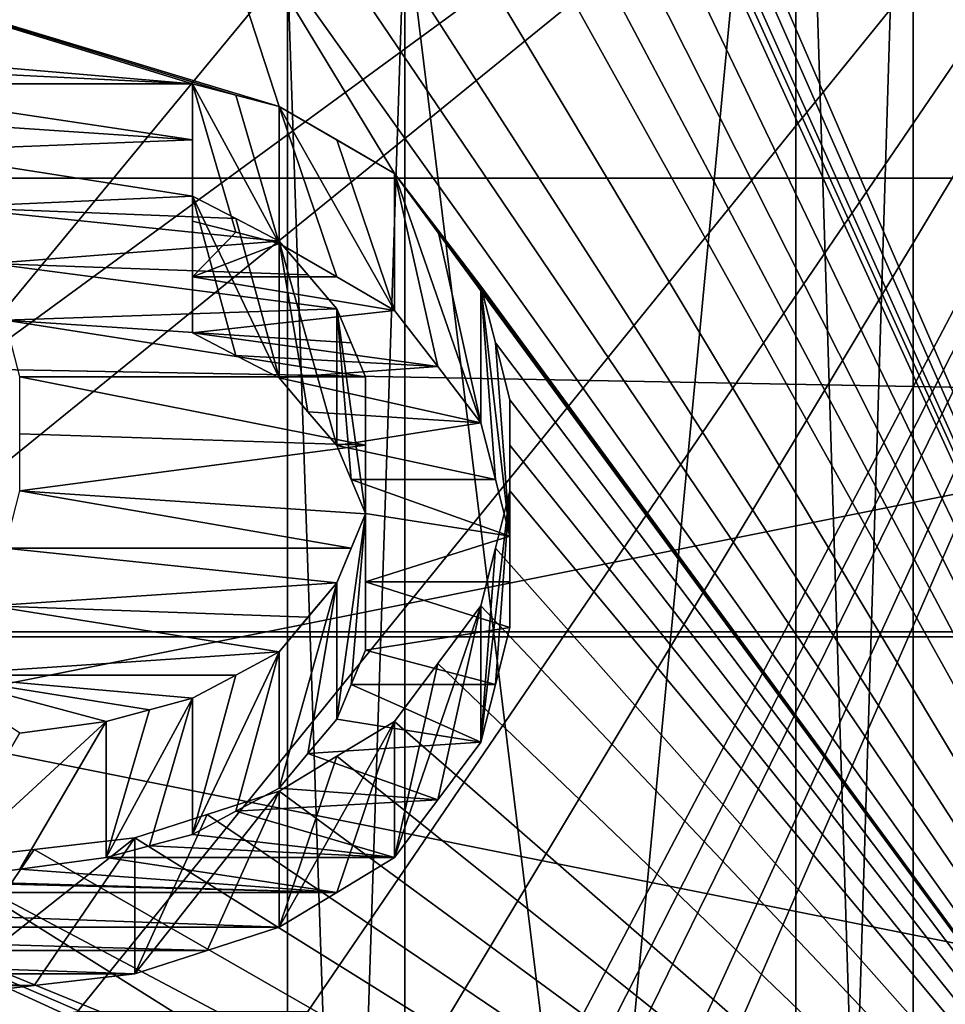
# Model space of a CAD drawing. Header units: millimetres. Extents: x -122 to 122, y -98 to 94.
# Tile 215 of 256: x -69.31 to -65.89, y 26.7 to 30.33. Entities that reach past the tile are written whole.
import ezdxf

# ---------------------------------------------------------------- set-up
doc = ezdxf.new("R2010")
doc.units = ezdxf.units.MM
doc.header["$LTSCALE"] = 26.699852
for name, color, linetype in [('1057', 7, 'CONTINUOUS'), ('1059', 7, 'CONTINUOUS'), ('1071', 7, 'CONTINUOUS'), ('1072', 7, 'CONTINUOUS'), ('1074', 7, 'CONTINUOUS'), ('1075', 7, 'CONTINUOUS'), ('1091', 7, 'CONTINUOUS'), ('1092', 7, 'CONTINUOUS'), ('1097', 7, 'CONTINUOUS'), ('1098', 7, 'CONTINUOUS'), ('2351', 7, 'CONTINUOUS'), ('2368', 7, 'CONTINUOUS'), ('2954', 7, 'CONTINUOUS'), ('2955', 7, 'CONTINUOUS'), ('3569', 7, 'CONTINUOUS'), ('3586', 7, 'CONTINUOUS'), ('3868', 7, 'CONTINUOUS'), ('3869', 7, 'CONTINUOUS'), ('3870', 7, 'CONTINUOUS'), ('3871', 7, 'CONTINUOUS'), ('3872', 7, 'CONTINUOUS'), ('3873', 7, 'CONTINUOUS'), ('3874', 7, 'CONTINUOUS'), ('3894', 7, 'CONTINUOUS'), ('3933', 7, 'CONTINUOUS'), ('3934', 7, 'CONTINUOUS'), ('3935', 7, 'CONTINUOUS'), ('3936', 7, 'CONTINUOUS'), ('3937', 7, 'CONTINUOUS'), ('3938', 7, 'CONTINUOUS'), ('3939', 7, 'CONTINUOUS'), ('3940', 7, 'CONTINUOUS'), ('3941', 7, 'CONTINUOUS'), ('3942', 7, 'CONTINUOUS'), ('3943', 7, 'CONTINUOUS'), ('3944', 7, 'CONTINUOUS'), ('3945', 7, 'CONTINUOUS'), ('4172', 7, 'CONTINUOUS'), ('4173', 7, 'CONTINUOUS'), ('4785', 7, 'CONTINUOUS'), ('4786', 7, 'CONTINUOUS'), ('4787', 7, 'CONTINUOUS'), ('4788', 7, 'CONTINUOUS'), ('967', 7, 'CONTINUOUS'), ('969', 7, 'CONTINUOUS')]:
    doc.layers.add(name, color=color, linetype=linetype)

msp = doc.modelspace()

# ---------------------------------------------------------------- linework, layer by layer
at = {"layer": '1057', "color": 250, "linetype": 'Continuous', "true_color": 0x323232}
for points in [[(-68.3207, 30.5274, -17.625), (-68.3207, 17.625, -30.5274), (-78.9793, 30.5274, -17.625), (-68.3207, 30.5274, -17.625)], [(-78.9793, 30.5274, -17.625), (-68.3207, 17.625, -30.5274), (-78.9793, 17.625, -30.5274), (-78.9793, 30.5274, -17.625)]]:
    msp.add_3dface(points, dxfattribs=at)
at = {"layer": '1059', "color": 250, "linetype": 'Continuous', "true_color": 0x323232}
for points in [[(-68.3207, 17.625, 30.5274), (-68.3207, 30.5274, 17.625), (-78.9793, 17.625, 30.5274), (-68.3207, 17.625, 30.5274)], [(-78.9793, 17.625, 30.5274), (-68.3207, 30.5274, 17.625), (-78.9793, 30.5274, 17.625), (-78.9793, 17.625, 30.5274)]]:
    msp.add_3dface(points, dxfattribs=at)
at = {"layer": '1071', "color": 250, "linetype": 'Continuous', "true_color": 0x323232}
for points in [[(-66.4443, 19, 32.909), (-66.4443, 32.909, 19), (-67.8877, 17.75, 30.7439), (-66.4443, 19, 32.909)], [(-67.8877, 17.75, 30.7439), (-66.4443, 32.909, 19), (-67.8877, 30.7439, 17.75), (-67.8877, 17.75, 30.7439)]]:
    msp.add_3dface(points, dxfattribs=at)
at = {"layer": '1072', "color": 250, "linetype": 'Continuous', "true_color": 0x323232}
for points in [[(-64.2887, 19.125, 33.1255), (-64.2887, 33.1255, 19.125), (-66.0113, 19.125, 33.1255), (-64.2887, 19.125, 33.1255)], [(-66.0113, 19.125, 33.1255), (-64.2887, 33.1255, 19.125), (-66.0113, 33.1255, 19.125), (-66.0113, 19.125, 33.1255)]]:
    msp.add_3dface(points, dxfattribs=at)
at = {"layer": '1074', "color": 250, "linetype": 'Continuous', "true_color": 0x323232}
for points in [[(-66.4443, 32.909, -19), (-66.4443, 19, -32.909), (-67.8877, 30.7439, -17.75), (-66.4443, 32.909, -19)], [(-67.8877, 30.7439, -17.75), (-66.4443, 19, -32.909), (-67.8877, 17.75, -30.7439), (-67.8877, 30.7439, -17.75)]]:
    msp.add_3dface(points, dxfattribs=at)
at = {"layer": '1075', "color": 250, "linetype": 'Continuous', "true_color": 0x323232}
for points in [[(-64.2887, 33.1255, -19.125), (-64.2887, 19.125, -33.1255), (-66.0113, 33.1255, -19.125), (-64.2887, 33.1255, -19.125)], [(-66.0113, 33.1255, -19.125), (-64.2887, 19.125, -33.1255), (-66.0113, 19.125, -33.1255), (-66.0113, 33.1255, -19.125)]]:
    msp.add_3dface(points, dxfattribs=at)
at = {"layer": '1091', "color": 250, "linetype": 'Continuous', "true_color": 0x323232}
for points in [[(-66.4443, 32.909, 19), (-66.4443, 19, 32.909), (-66.0113, 33.1255, 19.125), (-66.4443, 32.909, 19)], [(-66.4443, 19, 32.909), (-66.0113, 19.125, 33.1255), (-66.0113, 33.1255, 19.125), (-66.4443, 19, 32.909)]]:
    msp.add_3dface(points, dxfattribs=at)
at = {"layer": '1092', "color": 250, "linetype": 'Continuous', "true_color": 0x323232}
for points in [[(-66.4443, 32.909, -19), (-66.0113, 33.1255, -19.125), (-66.0113, 19.125, -33.1255), (-66.4443, 32.909, -19)], [(-66.4443, 19, -32.909), (-66.4443, 32.909, -19), (-66.0113, 19.125, -33.1255), (-66.4443, 19, -32.909)]]:
    msp.add_3dface(points, dxfattribs=at)
at = {"layer": '1097', "color": 250, "linetype": 'Continuous', "true_color": 0x323232}
for points in [[(-68.3207, 30.5274, -17.625), (-67.8877, 30.7439, -17.75), (-67.8877, 17.75, -30.7439), (-68.3207, 30.5274, -17.625)], [(-68.3207, 17.625, -30.5274), (-68.3207, 30.5274, -17.625), (-67.8877, 17.75, -30.7439), (-68.3207, 17.625, -30.5274)]]:
    msp.add_3dface(points, dxfattribs=at)
at = {"layer": '1098', "color": 250, "linetype": 'Continuous', "true_color": 0x323232}
for points in [[(-68.3207, 30.5274, 17.625), (-68.3207, 17.625, 30.5274), (-67.8877, 30.7439, 17.75), (-68.3207, 30.5274, 17.625)], [(-68.3207, 17.625, 30.5274), (-67.8877, 17.75, 30.7439), (-67.8877, 30.7439, 17.75), (-68.3207, 17.625, 30.5274)]]:
    msp.add_3dface(points, dxfattribs=at)
at = {"layer": '2351', "color": 250, "linetype": 'Continuous', "true_color": 0x323232}
for points in [[(-103.1595, 21.125, 36.5896), (-103.1595, 34.3891, 24.5448), (-36.8405, 21.125, 36.5896), (-103.1595, 21.125, 36.5896)], [(-36.8405, 21.125, 36.5896), (-103.1595, 34.3891, 24.5448), (-36.8405, 34.3891, 24.5448), (-36.8405, 21.125, 36.5896)]]:
    msp.add_3dface(points, dxfattribs=at)
at = {"layer": '2368', "color": 250, "linetype": 'Continuous', "true_color": 0x323232}
for points in [[(-76.2299, 24.125, 41.7857), (-63.7701, 33.238, 34.9757), (-76.2299, 33.238, 34.9757), (-76.2299, 24.125, 41.7857)], [(-63.7701, 33.238, 34.9757), (-76.2299, 24.125, 41.7857), (-72.5, 26.1526, 40.5476), (-63.7701, 33.238, 34.9757)], [(-69.0957, 26.6764, 40.2049), (-63.7701, 33.238, 34.9757), (-72.5, 26.1526, 40.5476), (-69.0957, 26.6764, 40.2049)], [(-68.2447, 26.6764, 40.2049), (-63.7701, 33.238, 34.9757), (-69.0957, 26.6764, 40.2049), (-68.2447, 26.6764, 40.2049)], [(-67.8724, 26.4151, 40.3771), (-63.7701, 33.238, 34.9757), (-68.2447, 26.6764, 40.2049), (-67.8724, 26.4151, 40.3771)], [(-67.5, 26.1526, 40.5476), (-63.7701, 33.238, 34.9757), (-67.8724, 26.4151, 40.3771), (-67.5, 26.1526, 40.5476)], [(-63.7701, 33.238, 34.9757), (-67.5, 25.6247, 40.8832), (-67.8191, 24.3771, 41.6391), (-63.7701, 33.238, 34.9757)], [(-67.7128, 24.1971, 41.744), (-63.7701, 33.238, 34.9757), (-67.8191, 24.3771, 41.6391), (-67.7128, 24.1971, 41.744)], [(-63.7701, 24.125, 41.7857), (-63.7701, 33.238, 34.9757), (-67.7128, 24.1971, 41.744), (-63.7701, 24.125, 41.7857)], [(-67.5, 25.6247, 40.8832), (-63.7701, 33.238, 34.9757), (-67.5, 25.8892, 40.7163), (-67.5, 25.6247, 40.8832)], [(-67.5, 25.8892, 40.7163), (-63.7701, 33.238, 34.9757), (-67.5, 26.1526, 40.5476), (-67.5, 25.8892, 40.7163)]]:
    msp.add_3dface(points, dxfattribs=at)
at = {"layer": '2954', "color": 250, "linetype": 'Continuous', "true_color": 0x323232}
for points in [[(-31.5, 31.6164, 35.1136), (-108.5, 14.6011, 44.9374), (-31.5, 14.6011, 44.9374), (-31.5, 31.6164, 35.1136)], [(-108.5, 31.6164, 35.1136), (-108.5, 14.6011, 44.9374), (-31.5, 31.6164, 35.1136), (-108.5, 31.6164, 35.1136)]]:
    msp.add_3dface(points, dxfattribs=at)
at = {"layer": '2955', "color": 250, "linetype": 'Continuous', "true_color": 0x323232}
for points in [[(-108.5, 32.9547, 36.5999), (-108.5, 15.2191, 46.8395), (-31.5, 32.9547, 36.5999), (-108.5, 32.9547, 36.5999)], [(-31.5, 32.9547, 36.5999), (-108.5, 15.2191, 46.8395), (-31.5, 15.2191, 46.8395), (-31.5, 32.9547, 36.5999)]]:
    msp.add_3dface(points, dxfattribs=at)
at = {"layer": '3569', "color": 250, "linetype": 'Continuous', "true_color": 0x323232}
for points in [[(-103.1595, 34.3891, -24.5448), (-103.1595, 21.125, -36.5896), (-36.8405, 34.3891, -24.5448), (-103.1595, 34.3891, -24.5448)], [(-36.8405, 34.3891, -24.5448), (-103.1595, 21.125, -36.5896), (-36.8405, 21.125, -36.5896), (-36.8405, 34.3891, -24.5448)]]:
    msp.add_3dface(points, dxfattribs=at)
at = {"layer": '3586', "color": 250, "linetype": 'Continuous', "true_color": 0x323232}
for points in [[(-63.7701, 33.238, -34.9757), (-63.7701, 24.125, -41.7857), (-67.6064, 32.9848, -35.2146), (-63.7701, 33.238, -34.9757)], [(-67.6064, 32.9848, -35.2146), (-63.7701, 24.125, -41.7857), (-67.5532, 32.711, -35.469), (-67.6064, 32.9848, -35.2146)], [(-67.5532, 32.711, -35.469), (-63.7701, 24.125, -41.7857), (-67.5, 32.4353, -35.7213), (-67.5532, 32.711, -35.469)], [(-67.5, 32.4353, -35.7213), (-63.7701, 24.125, -41.7857), (-67.5, 32.3564, -35.7928), (-67.5, 32.4353, -35.7213)], [(-67.5, 32.3564, -35.7928), (-63.7701, 24.125, -41.7857), (-67.5, 32.2773, -35.8642), (-67.5, 32.3564, -35.7928)], [(-67.5, 32.2773, -35.8642), (-63.7701, 24.125, -41.7857), (-67.5531, 31.9997, -36.1121), (-67.5, 32.2773, -35.8642)], [(-67.5531, 31.9997, -36.1121), (-63.7701, 24.125, -41.7857), (-67.6064, 31.7203, -36.3578), (-67.5531, 31.9997, -36.1121)], [(-67.6064, 31.7203, -36.3578), (-63.7701, 24.125, -41.7857), (-67.7127, 31.5601, -36.4969), (-67.6064, 31.7203, -36.3578)], [(-67.7127, 31.5601, -36.4969), (-63.7701, 24.125, -41.7857), (-67.8191, 31.3994, -36.6353), (-67.7127, 31.5601, -36.4969)], [(-67.8191, 31.3994, -36.6353), (-63.7701, 24.125, -41.7857), (-68.0318, 31.2383, -36.7727), (-67.8191, 31.3994, -36.6353)], [(-68.0318, 31.2383, -36.7727), (-63.7701, 24.125, -41.7857), (-68.2447, 31.0765, -36.9095), (-68.0318, 31.2383, -36.7727)], [(-68.2447, 31.0765, -36.9095), (-63.7701, 24.125, -41.7857), (-68.4574, 31.0361, -36.9435), (-68.2447, 31.0765, -36.9095)], [(-68.4574, 31.0361, -36.9435), (-63.7701, 24.125, -41.7857), (-68.6702, 30.9956, -36.9775), (-68.4574, 31.0361, -36.9435)], [(-68.6702, 30.9956, -36.9775), (-68.3511, 30.0145, -37.7782), (-71.3298, 30.9144, -37.0454), (-68.6702, 30.9956, -36.9775)], [(-63.7701, 24.125, -41.7857), (-67.9255, 29.7666, -37.9739), (-68.6702, 30.9956, -36.9775), (-63.7701, 24.125, -41.7857)], [(-67.9255, 29.7666, -37.9739), (-68.3511, 30.0145, -37.7782), (-68.6702, 30.9956, -36.9775), (-67.9255, 29.7666, -37.9739)], [(-68.6702, 30.0969, -37.7126), (-71.3298, 30.9144, -37.0454), (-68.5107, 30.0557, -37.7454), (-68.6702, 30.0969, -37.7126)], [(-68.3511, 30.0145, -37.7782), (-68.5107, 30.0557, -37.7454), (-71.3298, 30.9144, -37.0454), (-68.3511, 30.0145, -37.7782)], [(-68.6702, 30.0969, -37.7126), (-70.5851, 30.2613, -37.5808), (-71.3298, 30.9144, -37.0454), (-68.6702, 30.0969, -37.7126)], [(-70.5851, 30.2613, -37.5808), (-68.6702, 30.0969, -37.7126), (-70.3192, 30.1792, -37.6468), (-70.5851, 30.2613, -37.5808)], [(-70.3192, 30.1792, -37.6468), (-68.6702, 30.0969, -37.7126), (-70.0532, 30.0969, -37.7126), (-70.3192, 30.1792, -37.6468)], [(-68.6702, 30.0969, -37.7126), (-68.6702, 29.8907, -37.8762), (-70.0532, 30.0969, -37.7126), (-68.6702, 30.0969, -37.7126)], [(-70.0532, 30.0969, -37.7126), (-68.6702, 29.8907, -37.8762), (-69.8937, 29.9733, -37.8109), (-70.0532, 30.0969, -37.7126)], [(-68.1384, 29.8907, -37.8762), (-68.3511, 30.0145, -37.7782), (-67.9255, 29.7666, -37.9739), (-68.1384, 29.8907, -37.8762)], [(-69.8937, 29.9733, -37.8109), (-68.6702, 29.8907, -37.8762), (-69.734, 29.8493, -37.9089), (-69.8937, 29.9733, -37.8109)], [(-68.6702, 29.8907, -37.8762), (-68.6702, 29.6837, -38.0387), (-69.734, 29.8493, -37.9089), (-68.6702, 29.8907, -37.8762)], [(-69.734, 29.8493, -37.9089), (-68.6702, 29.6837, -38.0387), (-69.5745, 29.6423, -38.0709), (-69.734, 29.8493, -37.9089)], [(-67.9255, 29.7666, -37.9739), (-63.7701, 24.125, -41.7857), (-67.766, 29.5593, -38.1354), (-67.9255, 29.7666, -37.9739)], [(-68.6702, 29.6837, -38.0387), (-68.5107, 29.6007, -38.1033), (-69.5745, 29.6423, -38.0709), (-68.6702, 29.6837, -38.0387)], [(-68.5107, 29.6007, -38.1033), (-68.3511, 29.5176, -38.1677), (-69.5745, 29.6423, -38.0709), (-68.5107, 29.6007, -38.1033)], [(-69.5745, 29.6423, -38.0709), (-68.3511, 29.5176, -38.1677), (-69.4149, 29.4344, -38.2319), (-69.5745, 29.6423, -38.0709)], [(-67.766, 29.5593, -38.1354), (-63.7701, 24.125, -41.7857), (-67.6064, 29.3511, -38.2959), (-67.766, 29.5593, -38.1354)], [(-68.3511, 29.5176, -38.1677), (-68.2447, 29.3928, -38.2639), (-69.4149, 29.4344, -38.2319), (-68.3511, 29.5176, -38.1677)], [(-68.2447, 29.3928, -38.2639), (-68.1383, 29.2676, -38.3597), (-69.4149, 29.4344, -38.2319), (-68.2447, 29.3928, -38.2639)], [(-69.4149, 29.4344, -38.2319), (-68.1383, 29.2676, -38.3597), (-69.3617, 29.226, -38.3915), (-69.4149, 29.4344, -38.2319)], [(-67.6064, 29.3511, -38.2959), (-63.7701, 24.125, -41.7857), (-67.5532, 29.1423, -38.455), (-67.6064, 29.3511, -38.2959)], [(-69.3617, 29.226, -38.3915), (-68.1383, 29.2676, -38.3597), (-68.0851, 29.1423, -38.455), (-69.3617, 29.226, -38.3915)], [(-69.3085, 29.0166, -38.5499), (-69.3617, 29.226, -38.3915), (-68.0319, 29.0166, -38.5499), (-69.3085, 29.0166, -38.5499)], [(-68.0319, 29.0166, -38.5499), (-69.3617, 29.226, -38.3915), (-68.0851, 29.1423, -38.455), (-68.0319, 29.0166, -38.5499)], [(-67.5532, 29.1423, -38.455), (-63.7701, 24.125, -41.7857), (-67.5, 28.9327, -38.613), (-67.5532, 29.1423, -38.455)], [(-69.3085, 28.8067, -38.707), (-69.3085, 29.0166, -38.5499), (-68.0319, 28.7647, -38.7383), (-69.3085, 28.8067, -38.707)], [(-68.0319, 28.7647, -38.7383), (-69.3085, 29.0166, -38.5499), (-68.0319, 29.0166, -38.5499), (-68.0319, 28.7647, -38.7383)], [(-67.5, 28.9327, -38.613), (-63.7701, 24.125, -41.7857), (-67.5, 28.7646, -38.7383), (-67.5, 28.9327, -38.613)], [(-69.3085, 28.596, -38.863), (-69.3085, 28.8067, -38.707), (-68.0319, 28.7647, -38.7383), (-69.3085, 28.596, -38.863)], [(-68.0319, 28.5115, -38.925), (-69.3085, 28.596, -38.863), (-68.0319, 28.7647, -38.7383), (-68.0319, 28.5115, -38.925)], [(-67.5, 28.7646, -38.7383), (-63.7701, 24.125, -41.7857), (-67.5, 28.596, -38.863), (-67.5, 28.7646, -38.7383)], [(-69.3617, 28.3846, -39.0176), (-69.3085, 28.596, -38.863), (-68.0851, 28.3846, -39.0177), (-69.3617, 28.3846, -39.0176)], [(-68.0851, 28.3846, -39.0177), (-69.3085, 28.596, -38.863), (-68.0319, 28.5115, -38.925), (-68.0851, 28.3846, -39.0177)], [(-67.5, 28.596, -38.863), (-63.7701, 24.125, -41.7857), (-67.5532, 28.3846, -39.0176), (-67.5, 28.596, -38.863)], [(-69.4149, 28.1724, -39.1711), (-69.3617, 28.3846, -39.0176), (-68.1383, 28.2574, -39.1099), (-69.4149, 28.1724, -39.1711)], [(-68.1383, 28.2574, -39.1099), (-69.3617, 28.3846, -39.0176), (-68.0851, 28.3846, -39.0177), (-68.1383, 28.2574, -39.1099)], [(-67.5532, 28.3846, -39.0176), (-63.7701, 24.125, -41.7857), (-67.6064, 28.1724, -39.1711), (-67.5532, 28.3846, -39.0176)], [(-68.2447, 28.13, -39.2016), (-69.4149, 28.1724, -39.1711), (-68.1383, 28.2574, -39.1099), (-68.2447, 28.13, -39.2016)], [(-69.6276, 27.9171, -39.3535), (-69.4149, 28.1724, -39.1711), (-68.3511, 28.0022, -39.293), (-69.6276, 27.9171, -39.3535)], [(-68.3511, 28.0022, -39.293), (-69.4149, 28.1724, -39.1711), (-68.2447, 28.13, -39.2016), (-68.3511, 28.0022, -39.293)], [(-67.6064, 28.1724, -39.1711), (-63.7701, 24.125, -41.7857), (-67.7659, 27.9597, -39.3233), (-67.6064, 28.1724, -39.1711)], [(-68.5106, 27.917, -39.3536), (-69.6276, 27.9171, -39.3535), (-68.3511, 28.0022, -39.293), (-68.5106, 27.917, -39.3536)], [(-67.7659, 27.9597, -39.3233), (-63.7701, 24.125, -41.7857), (-67.9255, 27.7461, -39.4743), (-67.7659, 27.9597, -39.3233)], [(-69.3085, 27.7033, -39.5043), (-69.6276, 27.9171, -39.3535), (-68.9894, 27.7461, -39.4743), (-69.3085, 27.7033, -39.5043)], [(-68.9894, 27.7461, -39.4743), (-69.6276, 27.9171, -39.3535), (-68.8298, 27.7888, -39.4442), (-68.9894, 27.7461, -39.4743)], [(-68.8298, 27.7888, -39.4442), (-69.6276, 27.9171, -39.3535), (-68.6702, 27.8316, -39.414), (-68.8298, 27.7888, -39.4442)], [(-68.6702, 27.8316, -39.414), (-69.6276, 27.9171, -39.3535), (-68.5106, 27.917, -39.3536), (-68.6702, 27.8316, -39.414)], [(-67.9255, 27.7461, -39.4743), (-63.7701, 24.125, -41.7857), (-68.1383, 27.6176, -39.5642), (-67.9255, 27.7461, -39.4743)], [(-68.1383, 27.6176, -39.5642), (-63.7701, 24.125, -41.7857), (-68.3511, 27.4889, -39.6538), (-68.1383, 27.6176, -39.5642)], [(-68.3511, 27.4889, -39.6538), (-63.7701, 24.125, -41.7857), (-68.617, 27.4029, -39.7132), (-68.3511, 27.4889, -39.6538)], [(-68.617, 27.4029, -39.7132), (-63.7701, 24.125, -41.7857), (-68.883, 27.3168, -39.7725), (-68.617, 27.4029, -39.7132)], [(-68.883, 27.3168, -39.7725), (-63.7701, 24.125, -41.7857), (-69.2553, 27.2738, -39.8021), (-68.883, 27.3168, -39.7725)], [(-69.2553, 27.2738, -39.8021), (-63.7701, 24.125, -41.7857), (-69.6277, 27.2307, -39.8316), (-69.2553, 27.2738, -39.8021)], [(-68.6702, 26.4499, -40.3542), (-70.9043, 26.5371, -40.297), (-70.3723, 27.2307, -39.8316), (-68.6702, 26.4499, -40.3542)], [(-68.4575, 26.4063, -40.3828), (-68.6702, 26.4499, -40.3542), (-70.3723, 27.2307, -39.8316), (-68.4575, 26.4063, -40.3828)], [(-68.2447, 26.3626, -40.4113), (-68.4575, 26.4063, -40.3828), (-70.3723, 27.2307, -39.8316), (-68.2447, 26.3626, -40.4113)], [(-69.6277, 27.2307, -39.8316), (-68.2447, 26.3626, -40.4113), (-70.3723, 27.2307, -39.8316), (-69.6277, 27.2307, -39.8316)], [(-63.7701, 24.125, -41.7857), (-68.2447, 26.3626, -40.4113), (-69.6277, 27.2307, -39.8316), (-63.7701, 24.125, -41.7857)]]:
    msp.add_3dface(points, dxfattribs=at)
at = {"layer": '3868', "color": 250, "linetype": 'Continuous', "true_color": 0x323232}
for points in [[(-68.1383, 29.2676, -38.3597), (-68.0319, 29.0166, -38.5499), (-68.0851, 29.1423, -38.455), (-68.1383, 29.2676, -38.3597)], [(-68.0319, 29.0166, -38.5499), (-68.1383, 29.2676, -38.3597), (-68.0319, 28.5128, -37.6773), (-68.0319, 29.0166, -38.5499)], [(-68.0319, 28.5128, -37.6773), (-68.1383, 29.2676, -38.3597), (-68.0851, 28.6383, -37.5821), (-68.0319, 28.5128, -37.6773)], [(-68.0851, 28.6383, -37.5821), (-68.1383, 29.2676, -38.3597), (-68.1383, 28.7634, -37.4864), (-68.0851, 28.6383, -37.5821)]]:
    msp.add_3dface(points, dxfattribs=at)
at = {"layer": '3869', "color": 250, "linetype": 'Continuous', "true_color": 0x323232}
for points in [[(-68.0319, 28.5115, -38.925), (-68.0319, 28.7647, -38.7383), (-68.0319, 29.0166, -38.5499), (-68.0319, 28.5115, -38.925)], [(-68.0319, 28.5115, -38.925), (-68.0319, 29.0166, -38.5499), (-68.0319, 28.0085, -38.0538), (-68.0319, 28.5115, -38.925)], [(-68.0319, 28.0085, -38.0538), (-68.0319, 29.0166, -38.5499), (-68.0319, 28.2613, -37.8664), (-68.0319, 28.0085, -38.0538)], [(-68.0319, 28.2613, -37.8664), (-68.0319, 29.0166, -38.5499), (-68.0319, 28.5128, -37.6773), (-68.0319, 28.2613, -37.8664)]]:
    msp.add_3dface(points, dxfattribs=at)
at = {"layer": '3870', "color": 250, "linetype": 'Continuous', "true_color": 0x323232}
for points in [[(-68.1383, 28.2574, -39.1099), (-68.0851, 28.3846, -39.0177), (-68.0319, 28.5115, -38.925), (-68.1383, 28.2574, -39.1099)], [(-68.1383, 28.2574, -39.1099), (-68.0319, 28.5115, -38.925), (-68.1383, 27.7547, -38.2392), (-68.1383, 28.2574, -39.1099)], [(-68.1383, 27.7547, -38.2392), (-68.0319, 28.5115, -38.925), (-68.0851, 27.8817, -38.1467), (-68.1383, 27.7547, -38.2392)], [(-68.0851, 27.8817, -38.1467), (-68.0319, 28.5115, -38.925), (-68.0319, 28.0085, -38.0538), (-68.0851, 27.8817, -38.1467)]]:
    msp.add_3dface(points, dxfattribs=at)
at = {"layer": '3871', "color": 250, "linetype": 'Continuous', "true_color": 0x323232}
for points in [[(-68.3511, 28.0022, -39.293), (-68.2447, 28.13, -39.2016), (-68.1383, 28.2574, -39.1099), (-68.3511, 28.0022, -39.293)], [(-68.3511, 28.0022, -39.293), (-68.1383, 28.2574, -39.1099), (-68.3511, 27.4999, -38.4229), (-68.3511, 28.0022, -39.293)], [(-68.3511, 27.4999, -38.4229), (-68.1383, 28.2574, -39.1099), (-68.2447, 27.6275, -38.3313), (-68.3511, 27.4999, -38.4229)], [(-68.2447, 27.6275, -38.3313), (-68.1383, 28.2574, -39.1099), (-68.1383, 27.7547, -38.2392), (-68.2447, 27.6275, -38.3313)]]:
    msp.add_3dface(points, dxfattribs=at)
at = {"layer": '3872', "color": 250, "linetype": 'Continuous', "true_color": 0x323232}
for points in [[(-68.3511, 28.0022, -39.293), (-68.6702, 27.3294, -38.5443), (-68.5106, 27.917, -39.3536), (-68.3511, 28.0022, -39.293)], [(-68.6702, 27.3294, -38.5443), (-68.3511, 28.0022, -39.293), (-68.5106, 27.4147, -38.4837), (-68.6702, 27.3294, -38.5443)], [(-68.5106, 27.4147, -38.4837), (-68.3511, 28.0022, -39.293), (-68.3511, 27.4999, -38.4229), (-68.5106, 27.4147, -38.4837)], [(-68.6702, 27.8316, -39.414), (-68.5106, 27.917, -39.3536), (-68.6702, 27.3294, -38.5443), (-68.6702, 27.8316, -39.414)]]:
    msp.add_3dface(points, dxfattribs=at)
at = {"layer": '3873', "color": 250, "linetype": 'Continuous', "true_color": 0x323232}
for points in [[(-68.6702, 27.8316, -39.414), (-68.9894, 27.244, -38.6047), (-68.8298, 27.7888, -39.4442), (-68.6702, 27.8316, -39.414)], [(-68.9894, 27.244, -38.6047), (-68.6702, 27.8316, -39.414), (-68.8298, 27.2868, -38.5745), (-68.9894, 27.244, -38.6047)], [(-68.8298, 27.2868, -38.5745), (-68.6702, 27.8316, -39.414), (-68.6702, 27.3294, -38.5443), (-68.8298, 27.2868, -38.5745)], [(-68.9894, 27.7461, -39.4743), (-68.8298, 27.7888, -39.4442), (-68.9894, 27.244, -38.6047), (-68.9894, 27.7461, -39.4743)]]:
    msp.add_3dface(points, dxfattribs=at)
at = {"layer": '3874', "color": 250, "linetype": 'Continuous', "true_color": 0x323232}
for points in [[(-68.9894, 27.7461, -39.4743), (-69.6277, 27.1585, -38.6649), (-69.3085, 27.7033, -39.5043), (-68.9894, 27.7461, -39.4743)], [(-69.6277, 27.1585, -38.6649), (-68.9894, 27.7461, -39.4743), (-69.3085, 27.2013, -38.6349), (-69.6277, 27.1585, -38.6649)], [(-69.3085, 27.2013, -38.6349), (-68.9894, 27.7461, -39.4743), (-68.9894, 27.244, -38.6047), (-69.3085, 27.2013, -38.6349)]]:
    msp.add_3dface(points, dxfattribs=at)
at = {"layer": '3894', "color": 250, "linetype": 'Continuous', "true_color": 0x323232}
for points in [[(-68.6702, 29.5911, -36.8366), (-68.5107, 29.55, -36.8695), (-68.6702, 29.3853, -37.0009), (-68.6702, 29.5911, -36.8366)], [(-68.3511, 29.5088, -36.9025), (-68.6702, 29.3853, -37.0009), (-68.5107, 29.55, -36.8695), (-68.3511, 29.5088, -36.9025)], [(-68.6702, 29.3853, -37.0009), (-68.3511, 29.5088, -36.9025), (-68.1384, 29.3853, -37.0009), (-68.6702, 29.3853, -37.0009)], [(-68.6702, 29.1787, -37.164), (-68.6702, 29.3853, -37.0009), (-67.9255, 29.2614, -37.0989), (-68.6702, 29.1787, -37.164)], [(-68.6702, 29.3853, -37.0009), (-68.1384, 29.3853, -37.0009), (-67.9255, 29.2614, -37.0989), (-68.6702, 29.3853, -37.0009)], [(-68.6702, 29.1787, -37.164), (-67.9255, 29.2614, -37.0989), (-67.766, 29.0545, -37.2612), (-68.6702, 29.1787, -37.164)], [(-68.5107, 29.0959, -37.2289), (-68.6702, 29.1787, -37.164), (-67.766, 29.0545, -37.2612), (-68.5107, 29.0959, -37.2289)], [(-68.3511, 29.013, -37.2936), (-68.5107, 29.0959, -37.2289), (-67.766, 29.0545, -37.2612), (-68.3511, 29.013, -37.2936)], [(-68.3511, 29.013, -37.2936), (-67.766, 29.0545, -37.2612), (-67.6064, 28.8467, -37.4223), (-68.3511, 29.013, -37.2936)], [(-68.2447, 28.8884, -37.3902), (-68.3511, 29.013, -37.2936), (-67.6064, 28.8467, -37.4223), (-68.2447, 28.8884, -37.3902)], [(-68.1383, 28.7634, -37.4864), (-68.2447, 28.8884, -37.3902), (-67.6064, 28.8467, -37.4223), (-68.1383, 28.7634, -37.4864)], [(-68.1383, 28.7634, -37.4864), (-67.6064, 28.8467, -37.4223), (-67.5532, 28.6383, -37.582), (-68.1383, 28.7634, -37.4864)], [(-68.0851, 28.6383, -37.5821), (-68.1383, 28.7634, -37.4864), (-67.5532, 28.6383, -37.582), (-68.0851, 28.6383, -37.5821)], [(-68.0319, 28.5128, -37.6773), (-68.0851, 28.6383, -37.5821), (-67.5, 28.4291, -37.7406), (-68.0319, 28.5128, -37.6773)], [(-68.0851, 28.6383, -37.5821), (-67.5532, 28.6383, -37.582), (-67.5, 28.4291, -37.7406), (-68.0851, 28.6383, -37.5821)], [(-68.0319, 28.2613, -37.8664), (-68.0319, 28.5128, -37.6773), (-67.5, 28.4291, -37.7406), (-68.0319, 28.2613, -37.8664)], [(-68.0319, 28.2613, -37.8664), (-67.5, 28.4291, -37.7406), (-67.5, 28.2612, -37.8664), (-68.0319, 28.2613, -37.8664)], [(-68.0319, 28.0085, -38.0538), (-68.0319, 28.2613, -37.8664), (-67.5, 28.0928, -37.9915), (-68.0319, 28.0085, -38.0538)], [(-68.0319, 28.2613, -37.8664), (-67.5, 28.2612, -37.8664), (-67.5, 28.0928, -37.9915), (-68.0319, 28.2613, -37.8664)], [(-68.0319, 28.0085, -38.0538), (-67.5, 28.0928, -37.9915), (-67.5532, 27.8818, -38.1467), (-68.0319, 28.0085, -38.0538)], [(-68.0851, 27.8817, -38.1467), (-68.0319, 28.0085, -38.0538), (-67.5532, 27.8818, -38.1467), (-68.0851, 27.8817, -38.1467)], [(-68.1383, 27.7547, -38.2392), (-68.0851, 27.8817, -38.1467), (-67.6064, 27.6699, -38.3007), (-68.1383, 27.7547, -38.2392)], [(-68.0851, 27.8817, -38.1467), (-67.5532, 27.8818, -38.1467), (-67.6064, 27.6699, -38.3007), (-68.0851, 27.8817, -38.1467)], [(-68.2447, 27.6275, -38.3313), (-68.1383, 27.7547, -38.2392), (-67.6064, 27.6699, -38.3007), (-68.2447, 27.6275, -38.3313)], [(-68.2447, 27.6275, -38.3313), (-67.6064, 27.6699, -38.3007), (-67.7659, 27.4574, -38.4533), (-68.2447, 27.6275, -38.3313)], [(-68.3511, 27.4999, -38.4229), (-68.2447, 27.6275, -38.3313), (-67.7659, 27.4574, -38.4533), (-68.3511, 27.4999, -38.4229)], [(-68.5106, 27.4147, -38.4837), (-68.3511, 27.4999, -38.4229), (-67.7659, 27.4574, -38.4533), (-68.5106, 27.4147, -38.4837)], [(-68.5106, 27.4147, -38.4837), (-67.7659, 27.4574, -38.4533), (-67.9255, 27.244, -38.6047), (-68.5106, 27.4147, -38.4837)], [(-68.6702, 27.3294, -38.5443), (-68.5106, 27.4147, -38.4837), (-67.9255, 27.244, -38.6047), (-68.6702, 27.3294, -38.5443)], [(-68.8298, 27.2868, -38.5745), (-68.6702, 27.3294, -38.5443), (-67.9255, 27.244, -38.6047), (-68.8298, 27.2868, -38.5745)], [(-68.9894, 27.244, -38.6047), (-68.8298, 27.2868, -38.5745), (-67.9255, 27.244, -38.6047), (-68.9894, 27.244, -38.6047)], [(-69.3085, 27.2013, -38.6349), (-68.9894, 27.244, -38.6047), (-68.1383, 27.1157, -38.6949), (-69.3085, 27.2013, -38.6349)], [(-68.9894, 27.244, -38.6047), (-67.9255, 27.244, -38.6047), (-68.1383, 27.1157, -38.6949), (-68.9894, 27.244, -38.6047)], [(-69.6277, 27.1585, -38.6649), (-69.3085, 27.2013, -38.6349), (-68.1383, 27.1157, -38.6949), (-69.6277, 27.1585, -38.6649)], [(-69.8404, 27.1585, -38.6649), (-68.1383, 27.1157, -38.6949), (-71.8617, 27.1157, -38.6949), (-69.8404, 27.1585, -38.6649)], [(-69.8404, 27.1585, -38.6649), (-69.6277, 27.1585, -38.6649), (-68.1383, 27.1157, -38.6949), (-69.8404, 27.1585, -38.6649)], [(-68.1383, 27.1157, -38.6949), (-68.3511, 26.9871, -38.7848), (-71.8617, 27.1157, -38.6949), (-68.1383, 27.1157, -38.6949)], [(-68.3511, 26.9871, -38.7848), (-71.6489, 26.9871, -38.7848), (-71.8617, 27.1157, -38.6949), (-68.3511, 26.9871, -38.7848)], [(-68.3511, 26.9871, -38.7848), (-68.617, 26.9013, -38.8444), (-71.6489, 26.9871, -38.7848), (-68.3511, 26.9871, -38.7848)], [(-68.617, 26.9013, -38.8444), (-71.383, 26.9013, -38.8444), (-71.6489, 26.9871, -38.7848), (-68.617, 26.9013, -38.8444)], [(-68.617, 26.9013, -38.8444), (-68.883, 26.8153, -38.9038), (-71.383, 26.9013, -38.8444), (-68.617, 26.9013, -38.8444)], [(-68.883, 26.8153, -38.9038), (-71.117, 26.8153, -38.9038), (-71.383, 26.9013, -38.8444), (-68.883, 26.8153, -38.9038)], [(-68.883, 26.8153, -38.9038), (-69.2553, 26.7723, -38.9334), (-71.117, 26.8153, -38.9038), (-68.883, 26.8153, -38.9038)], [(-69.2553, 26.7723, -38.9334), (-70.7447, 26.7723, -38.9334), (-71.117, 26.8153, -38.9038), (-69.2553, 26.7723, -38.9334)], [(-69.2553, 26.7723, -38.9334), (-69.6277, 26.7292, -38.963), (-70.7447, 26.7723, -38.9334), (-69.2553, 26.7723, -38.9334)]]:
    msp.add_3dface(points, dxfattribs=at)
at = {"layer": '3933', "color": 250, "linetype": 'Continuous', "true_color": 0x323232}
for points in [[(-68.1383, 29.2676, -38.3597), (-68.2447, 29.3928, -38.2639), (-68.3511, 29.5176, -38.1677), (-68.1383, 29.2676, -38.3597)], [(-68.1383, 29.2676, -38.3597), (-68.3511, 29.5176, -38.1677), (-68.1383, 28.7634, -37.4864), (-68.1383, 29.2676, -38.3597)], [(-68.1383, 28.7634, -37.4864), (-68.3511, 29.5176, -38.1677), (-68.2447, 28.8884, -37.3902), (-68.1383, 28.7634, -37.4864)], [(-68.2447, 28.8884, -37.3902), (-68.3511, 29.5176, -38.1677), (-68.3511, 29.013, -37.2936), (-68.2447, 28.8884, -37.3902)]]:
    msp.add_3dface(points, dxfattribs=at)
at = {"layer": '3934', "color": 250, "linetype": 'Continuous', "true_color": 0x323232}
for points in [[(-68.6702, 29.6837, -38.0387), (-68.3511, 29.013, -37.2936), (-68.5107, 29.6007, -38.1033), (-68.6702, 29.6837, -38.0387)], [(-68.3511, 29.013, -37.2936), (-68.6702, 29.6837, -38.0387), (-68.5107, 29.0959, -37.2289), (-68.3511, 29.013, -37.2936)], [(-68.5107, 29.0959, -37.2289), (-68.6702, 29.6837, -38.0387), (-68.6702, 29.1787, -37.164), (-68.5107, 29.0959, -37.2289)], [(-68.3511, 29.5176, -38.1677), (-68.5107, 29.6007, -38.1033), (-68.3511, 29.013, -37.2936), (-68.3511, 29.5176, -38.1677)]]:
    msp.add_3dface(points, dxfattribs=at)
at = {"layer": '3935', "color": 250, "linetype": 'Continuous', "true_color": 0x323232}
for points in [[(-68.6702, 29.6837, -38.0387), (-68.6702, 29.8907, -37.8762), (-68.6702, 30.0969, -37.7126), (-68.6702, 29.6837, -38.0387)], [(-68.6702, 29.6837, -38.0387), (-68.6702, 30.0969, -37.7126), (-68.6702, 29.1787, -37.164), (-68.6702, 29.6837, -38.0387)], [(-68.6702, 29.1787, -37.164), (-68.6702, 30.0969, -37.7126), (-68.6702, 29.3853, -37.0009), (-68.6702, 29.1787, -37.164)], [(-68.6702, 29.3853, -37.0009), (-68.6702, 30.0969, -37.7126), (-68.6702, 29.5911, -36.8366), (-68.6702, 29.3853, -37.0009)]]:
    msp.add_3dface(points, dxfattribs=at)
at = {"layer": '3936', "color": 250, "linetype": 'Continuous', "true_color": 0x323232}
for points in [[(-68.6702, 30.0969, -37.7126), (-68.5107, 30.0557, -37.7454), (-68.3511, 29.5088, -36.9025), (-68.6702, 30.0969, -37.7126)], [(-68.6702, 29.5911, -36.8366), (-68.6702, 30.0969, -37.7126), (-68.5107, 29.55, -36.8695), (-68.6702, 29.5911, -36.8366)], [(-68.5107, 29.55, -36.8695), (-68.6702, 30.0969, -37.7126), (-68.3511, 29.5088, -36.9025), (-68.5107, 29.55, -36.8695)], [(-68.5107, 30.0557, -37.7454), (-68.3511, 30.0145, -37.7782), (-68.3511, 29.5088, -36.9025), (-68.5107, 30.0557, -37.7454)]]:
    msp.add_3dface(points, dxfattribs=at)
at = {"layer": '3937', "color": 250, "linetype": 'Continuous', "true_color": 0x323232}
for points in [[(-68.3511, 30.0145, -37.7782), (-68.1384, 29.8907, -37.8762), (-67.9255, 29.2614, -37.0989), (-68.3511, 30.0145, -37.7782)], [(-68.3511, 29.5088, -36.9025), (-68.3511, 30.0145, -37.7782), (-68.1384, 29.3853, -37.0009), (-68.3511, 29.5088, -36.9025)], [(-68.1384, 29.3853, -37.0009), (-68.3511, 30.0145, -37.7782), (-67.9255, 29.2614, -37.0989), (-68.1384, 29.3853, -37.0009)], [(-68.1384, 29.8907, -37.8762), (-67.9255, 29.7666, -37.9739), (-67.9255, 29.2614, -37.0989), (-68.1384, 29.8907, -37.8762)]]:
    msp.add_3dface(points, dxfattribs=at)
at = {"layer": '3938', "color": 250, "linetype": 'Continuous', "true_color": 0x323232}
for points in [[(-67.9255, 29.7666, -37.9739), (-67.766, 29.5593, -38.1354), (-67.6064, 28.8467, -37.4223), (-67.9255, 29.7666, -37.9739)], [(-67.9255, 29.2614, -37.0989), (-67.9255, 29.7666, -37.9739), (-67.766, 29.0545, -37.2612), (-67.9255, 29.2614, -37.0989)], [(-67.766, 29.0545, -37.2612), (-67.9255, 29.7666, -37.9739), (-67.6064, 28.8467, -37.4223), (-67.766, 29.0545, -37.2612)], [(-67.766, 29.5593, -38.1354), (-67.6064, 29.3511, -38.2959), (-67.6064, 28.8467, -37.4223), (-67.766, 29.5593, -38.1354)]]:
    msp.add_3dface(points, dxfattribs=at)
at = {"layer": '3939', "color": 250, "linetype": 'Continuous', "true_color": 0x323232}
for points in [[(-67.6064, 29.3511, -38.2959), (-67.5532, 29.1423, -38.455), (-67.5, 28.4291, -37.7406), (-67.6064, 29.3511, -38.2959)], [(-67.6064, 28.8467, -37.4223), (-67.6064, 29.3511, -38.2959), (-67.5532, 28.6383, -37.582), (-67.6064, 28.8467, -37.4223)], [(-67.5532, 28.6383, -37.582), (-67.6064, 29.3511, -38.2959), (-67.5, 28.4291, -37.7406), (-67.5532, 28.6383, -37.582)], [(-67.5532, 29.1423, -38.455), (-67.5, 28.9327, -38.613), (-67.5, 28.4291, -37.7406), (-67.5532, 29.1423, -38.455)]]:
    msp.add_3dface(points, dxfattribs=at)
at = {"layer": '3940', "color": 250, "linetype": 'Continuous', "true_color": 0x323232}
for points in [[(-67.5, 28.9327, -38.613), (-67.5, 28.7646, -38.7383), (-67.5, 28.0928, -37.9915), (-67.5, 28.9327, -38.613)], [(-67.5, 28.4291, -37.7406), (-67.5, 28.9327, -38.613), (-67.5, 28.2612, -37.8664), (-67.5, 28.4291, -37.7406)], [(-67.5, 28.2612, -37.8664), (-67.5, 28.9327, -38.613), (-67.5, 28.0928, -37.9915), (-67.5, 28.2612, -37.8664)], [(-67.5, 28.7646, -38.7383), (-67.5, 28.596, -38.863), (-67.5, 28.0928, -37.9915), (-67.5, 28.7646, -38.7383)]]:
    msp.add_3dface(points, dxfattribs=at)
at = {"layer": '3941', "color": 250, "linetype": 'Continuous', "true_color": 0x323232}
for points in [[(-67.5, 28.596, -38.863), (-67.5532, 28.3846, -39.0176), (-67.6064, 27.6699, -38.3007), (-67.5, 28.596, -38.863)], [(-67.5532, 27.8818, -38.1467), (-67.5, 28.596, -38.863), (-67.6064, 27.6699, -38.3007), (-67.5532, 27.8818, -38.1467)], [(-67.5, 28.0928, -37.9915), (-67.5, 28.596, -38.863), (-67.5532, 27.8818, -38.1467), (-67.5, 28.0928, -37.9915)], [(-67.5532, 28.3846, -39.0176), (-67.6064, 28.1724, -39.1711), (-67.6064, 27.6699, -38.3007), (-67.5532, 28.3846, -39.0176)]]:
    msp.add_3dface(points, dxfattribs=at)
at = {"layer": '3942', "color": 250, "linetype": 'Continuous', "true_color": 0x323232}
for points in [[(-67.6064, 28.1724, -39.1711), (-67.7659, 27.9597, -39.3233), (-67.9255, 27.244, -38.6047), (-67.6064, 28.1724, -39.1711)], [(-67.7659, 27.4574, -38.4533), (-67.6064, 28.1724, -39.1711), (-67.9255, 27.244, -38.6047), (-67.7659, 27.4574, -38.4533)], [(-67.6064, 27.6699, -38.3007), (-67.6064, 28.1724, -39.1711), (-67.7659, 27.4574, -38.4533), (-67.6064, 27.6699, -38.3007)], [(-67.7659, 27.9597, -39.3233), (-67.9255, 27.7461, -39.4743), (-67.9255, 27.244, -38.6047), (-67.7659, 27.9597, -39.3233)]]:
    msp.add_3dface(points, dxfattribs=at)
at = {"layer": '3943', "color": 250, "linetype": 'Continuous', "true_color": 0x323232}
for points in [[(-67.9255, 27.7461, -39.4743), (-68.1383, 27.6176, -39.5642), (-68.3511, 26.9871, -38.7848), (-67.9255, 27.7461, -39.4743)], [(-68.1383, 27.1157, -38.6949), (-67.9255, 27.7461, -39.4743), (-68.3511, 26.9871, -38.7848), (-68.1383, 27.1157, -38.6949)], [(-67.9255, 27.244, -38.6047), (-67.9255, 27.7461, -39.4743), (-68.1383, 27.1157, -38.6949), (-67.9255, 27.244, -38.6047)], [(-68.1383, 27.6176, -39.5642), (-68.3511, 27.4889, -39.6538), (-68.3511, 26.9871, -38.7848), (-68.1383, 27.6176, -39.5642)]]:
    msp.add_3dface(points, dxfattribs=at)
at = {"layer": '3944', "color": 250, "linetype": 'Continuous', "true_color": 0x323232}
for points in [[(-68.3511, 27.4889, -39.6538), (-68.617, 27.4029, -39.7132), (-68.883, 26.8153, -38.9038), (-68.3511, 27.4889, -39.6538)], [(-68.617, 26.9013, -38.8444), (-68.3511, 27.4889, -39.6538), (-68.883, 26.8153, -38.9038), (-68.617, 26.9013, -38.8444)], [(-68.3511, 26.9871, -38.7848), (-68.3511, 27.4889, -39.6538), (-68.617, 26.9013, -38.8444), (-68.3511, 26.9871, -38.7848)], [(-68.617, 27.4029, -39.7132), (-68.883, 27.3168, -39.7725), (-68.883, 26.8153, -38.9038), (-68.617, 27.4029, -39.7132)]]:
    msp.add_3dface(points, dxfattribs=at)
at = {"layer": '3945', "color": 250, "linetype": 'Continuous', "true_color": 0x323232}
for points in [[(-68.883, 27.3168, -39.7725), (-69.2553, 27.2738, -39.8021), (-69.6277, 26.7292, -38.963), (-68.883, 27.3168, -39.7725)], [(-69.2553, 26.7723, -38.9334), (-68.883, 27.3168, -39.7725), (-69.6277, 26.7292, -38.963), (-69.2553, 26.7723, -38.9334)], [(-68.883, 26.8153, -38.9038), (-68.883, 27.3168, -39.7725), (-69.2553, 26.7723, -38.9334), (-68.883, 26.8153, -38.9038)], [(-69.2553, 27.2738, -39.8021), (-69.6277, 27.2307, -39.8316), (-69.6277, 26.7292, -38.963), (-69.2553, 27.2738, -39.8021)]]:
    msp.add_3dface(points, dxfattribs=at)
at = {"layer": '4172', "color": 250, "linetype": 'Continuous', "true_color": 0x323232}
for points in [[(-31.5, 14.6011, -44.9374), (-108.5, 31.6164, -35.1136), (-31.5, 31.6164, -35.1136), (-31.5, 14.6011, -44.9374)], [(-108.5, 14.6011, -44.9374), (-108.5, 31.6164, -35.1136), (-31.5, 14.6011, -44.9374), (-108.5, 14.6011, -44.9374)]]:
    msp.add_3dface(points, dxfattribs=at)
at = {"layer": '4173', "color": 250, "linetype": 'Continuous', "true_color": 0x323232}
for points in [[(-108.5, 15.2191, -46.8395), (-108.5, 32.9547, -36.5999), (-31.5, 15.2191, -46.8395), (-108.5, 15.2191, -46.8395)], [(-31.5, 15.2191, -46.8395), (-108.5, 32.9547, -36.5999), (-31.5, 32.9547, -36.5999), (-31.5, 15.2191, -46.8395)]]:
    msp.add_3dface(points, dxfattribs=at)
at = {"layer": '4785', "color": 150, "linetype": 'Continuous', "true_color": 0x378cff}
for points in [[(-22, 40.5443, -19.523), (-22, 28.0584, -35.181), (-122, 40.5443, -19.523), (-22, 40.5443, -19.523)], [(-22, 28.0584, -35.181), (-122, 28.0584, -35.181), (-122, 40.5443, -19.523), (-22, 28.0584, -35.181)], [(-22, 28.0584, -35.181), (-22, 10.0141, -43.8712), (-122, 28.0584, -35.181), (-22, 28.0584, -35.181)], [(-22, 10.0141, -43.8712), (-122, 10.0141, -43.8712), (-122, 28.0584, -35.181), (-22, 10.0141, -43.8712)]]:
    msp.add_3dface(points, dxfattribs=at)
at = {"layer": '4786', "color": 150, "linetype": 'Continuous', "true_color": 0x378cff}
for points in [[(-22, 28.0584, 35.181), (-22, 40.5443, 19.523), (-122, 28.0584, 35.181), (-22, 28.0584, 35.181)], [(-22, 40.5443, 19.523), (-122, 40.5443, 19.523), (-122, 28.0584, 35.181), (-22, 40.5443, 19.523)], [(-22, 10.0141, 43.8712), (-22, 28.0584, 35.181), (-122, 10.0141, 43.8712), (-22, 10.0141, 43.8712)], [(-22, 28.0584, 35.181), (-122, 28.0584, 35.181), (-122, 10.0141, 43.8712), (-22, 28.0584, 35.181)]]:
    msp.add_3dface(points, dxfattribs=at)
at = {"layer": '4787', "color": 150, "linetype": 'Continuous', "true_color": 0x378cff}
for points in [[(-22, 34.3853, 19.854), (-22, 28.076, 28.076), (-122, 34.3853, 19.854), (-22, 34.3853, 19.854)], [(-22, 28.076, 28.076), (-122, 28.076, 28.076), (-122, 34.3853, 19.854), (-22, 28.076, 28.076)], [(-22, 28.076, 28.076), (-22, 19.854, 34.3853), (-122, 28.076, 28.076), (-22, 28.076, 28.076)], [(-22, 19.854, 34.3853), (-122, 19.854, 34.3853), (-122, 28.076, 28.076), (-22, 19.854, 34.3853)]]:
    msp.add_3dface(points, dxfattribs=at)
at = {"layer": '4788', "color": 150, "linetype": 'Continuous', "true_color": 0x378cff}
for points in [[(-22, 28.076, -28.076), (-22, 34.3853, -19.854), (-122, 28.076, -28.076), (-22, 28.076, -28.076)], [(-22, 34.3853, -19.854), (-122, 34.3853, -19.854), (-122, 28.076, -28.076), (-22, 34.3853, -19.854)], [(-22, 19.854, -34.3853), (-22, 28.076, -28.076), (-122, 19.854, -34.3853), (-22, 19.854, -34.3853)], [(-22, 28.076, -28.076), (-122, 28.076, -28.076), (-122, 19.854, -34.3853), (-22, 28.076, -28.076)]]:
    msp.add_3dface(points, dxfattribs=at)
at = {"layer": '967', "color": 250, "linetype": 'Continuous', "true_color": 0x323232}
for points in [[(107.5, 25.7643, -14.875), (107.5, 29.75), (-107.5, 25.7643, -14.875), (107.5, 25.7643, -14.875)], [(-107.5, 25.7643, -14.875), (107.5, 29.75), (-107.5, 29.75), (-107.5, 25.7643, -14.875)]]:
    msp.add_3dface(points, dxfattribs=at)
at = {"layer": '969', "color": 250, "linetype": 'Continuous', "true_color": 0x323232}
for points in [[(-107.5, 29.75), (107.5, 29.75), (107.5, 25.7643, 14.875), (-107.5, 29.75)], [(-107.5, 29.75), (107.5, 25.7643, 14.875), (-107.5, 25.7643, 14.875), (-107.5, 29.75)]]:
    msp.add_3dface(points, dxfattribs=at)

doc.saveas('drawing.dxf')
